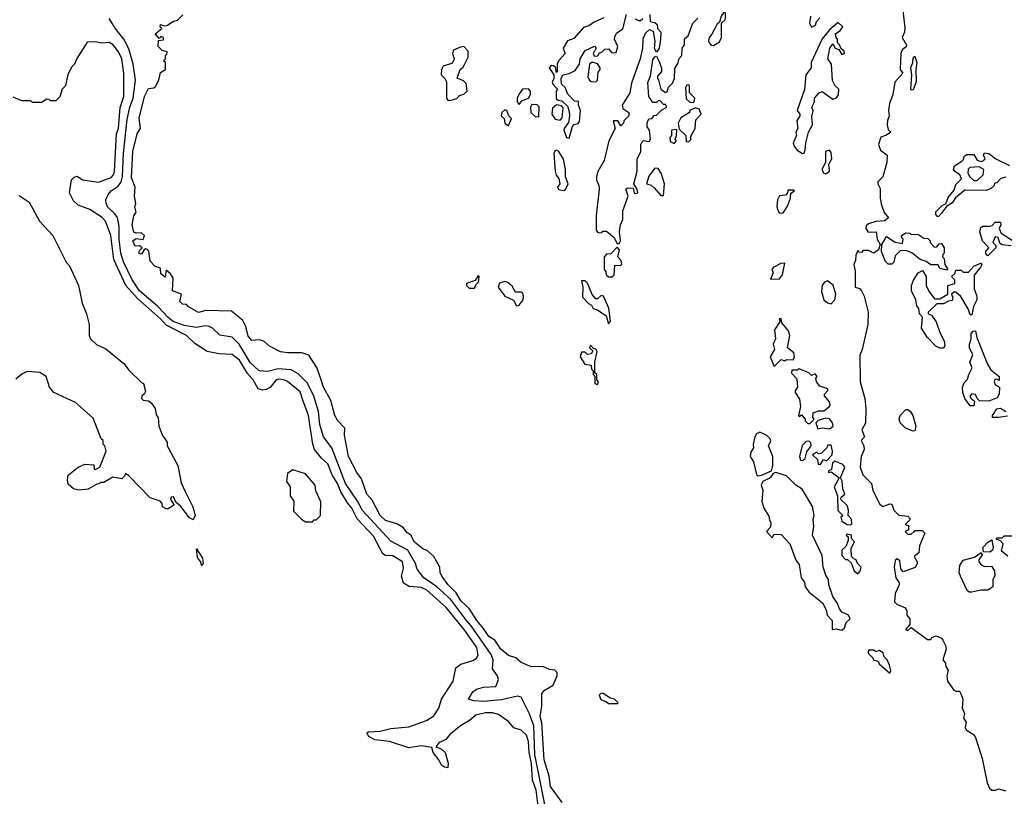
# Model space of a CAD drawing. Extents: x 1861455 to 2058065, y 200073 to 437907.
# Tile 130 of 256: x 1994902 to 2000427, y 236070 to 240425. Entities that reach past the tile are written whole.
import ezdxf

# ---------------------------------------------------------------- set-up
doc = ezdxf.new("R2010")
doc.units = 0

msp = doc.modelspace()

# ---------------------------------------------------------------- linework, layer by layer
at = {"layer": '0CON05XD'}
for points in [[(1999852.5, 240525), (1999869.2, 240379.2), (1999866.7, 240355), (1999853.8, 240325), (1999877, 240283), (1999876.7, 240273.3), (1999854.3, 240255.7), (1999845.8, 240235), (1999842.5, 240145), (1999857.5, 240125), (1999813.3, 240075), (1999801.2, 240005), (1999782, 239955), (1999776, 239915), (1999780, 239885), (1999770.7, 239859.3), (1999770, 239835), (1999775, 239810), (1999790, 239795), (1999765, 239776.7), (1999734, 239766), (1999720, 239725), (1999732.5, 239692.5), (1999770, 239665), (1999766.7, 239625), (1999745.8, 239544.2), (1999717.5, 239515), (1999717.5, 239505), (1999729.3, 239479.3), (1999730, 239425), (1999737.5, 239385), (1999753, 239343), (1999776.7, 239313.3), (1999755, 239297.5), (1999705, 239292.5), (1999665, 239281.2), (1999651.7, 239268.3), (1999650, 239255), (1999663, 239233), (1999707.5, 239235), (1999712.5, 239195), (1999730, 239165), (1999720, 239135), (1999695, 239116.7), (1999665, 239130), (1999635, 239130), (1999625, 239120), (1999611.7, 239121.7), (1999605, 239130), (1999593.3, 239105), (1999592.5, 239075), (1999583, 239053), (1999590, 239015), (1999590, 238925), (1999615, 238916.7), (1999626.2, 238905), (1999640, 238875), (1999663.3, 238785), (1999661.2, 238715), (1999630, 238575), (1999616.4, 238543.6), (1999618, 238395), (1999645, 238300), (1999650, 238245), (1999648.3, 238161.7), (1999628, 238125), (1999642.5, 238085), (1999623.3, 238065), (1999638.8, 238035), (1999641.2, 238015), (1999623.1, 237975), (1999618.8, 237915), (1999632.5, 237872.5), (1999682, 237825), (1999689.2, 237785), (1999727.6, 237707.6), (1999745, 237695.8), (1999785, 237710), (1999795, 237707.5), (1999806.7, 237675), (1999835, 237646.7), (1999885, 237640), (1999900, 237625), (1999870, 237595), (1999888.3, 237588.3), (1999890, 237565), (1999870, 237555), (1999885, 237540), (1999905, 237540), (1999920, 237555), (1999925, 237560), (1999965, 237560), (1999980, 237545), (1999950, 237475), (1999947.5, 237435), (1999920, 237415), (1999937.5, 237385), (1999937, 237373), (1999927, 237353), (1999858.3, 237328.3), (1999846.7, 237345), (1999840.7, 237390.7), (1999825, 237402.5), (1999815, 237392.5), (1999808, 237355), (1999817.5, 237295), (1999837, 237267), (1999837.5, 237255), (1999813.6, 237206.4), (1999810.6, 237160.6), (1999825, 237146.2), (1999869.3, 237129.3), (1999879.3, 237109.3), (1999880, 237085), (1999897.5, 237065), (1999897, 237033), (1999872.5, 237005), (1999885, 237000), (1999905, 237017.5), (1999995, 236950), (2000015, 236950), (2000020, 236960), (2000045, 236970), (2000075, 236956.7), (2000082.5, 236945), (2000097.5, 236915), (2000100, 236895), (2000082.5, 236835), (2000097, 236817), (2000098.3, 236798.3), (2000112.5, 236775), (2000104, 236745), (2000108, 236715), (2000144.3, 236664.3), (2000155, 236658.8), (2000175, 236660), (2000185, 236640), (2000193.3, 236615), (2000190, 236565), (2000202.5, 236535), (2000198.3, 236508.3), (2000212.5, 236485), (2000206.2, 236455), (2000212.7, 236442.7), (2000257.5, 236415), (2000267.5, 236395), (2000302.3, 236282.3), (2000330, 236145), (2000344.2, 236115), (2000355.8, 236104.2), (2000380, 236105), (2000395, 236112.5), (2000435, 236100)], [(1997851.2, 236015), (1997793.3, 236305), (1997787.8, 236465), (1997762.6, 236532.6), (1997715.6, 236625), (1997695, 236631.4), (1997605, 236610.8), (1997505, 236601.5), (1997450, 236605), (1997420, 236615), (1997445, 236656.2), (1997465, 236670.8), (1997505, 236681.1), (1997573.8, 236685), (1997589.4, 236725), (1997582.5, 236745), (1997554.3, 236785), (1997558.2, 236835), (1997548.2, 236865), (1997435, 237026.8), (1997408.7, 237055), (1997318.7, 237175), (1997242.3, 237245), (1997170.5, 237295), (1997133.1, 237343), (1997122.2, 237375), (1997080.5, 237450.5), (1996985, 237500.6), (1996825, 237672.1), (1996797.5, 237725), (1996730.3, 237825), (1996653.9, 238025), (1996607.5, 238085), (1996586.9, 238155), (1996578, 238228), (1996550.3, 238320.3), (1996515, 238389.5), (1996465, 238440), (1996425, 238460.8), (1996352, 238468), (1996295, 238452.5), (1996245.8, 238455), (1996195, 238502.5), (1996134.1, 238605), (1996095, 238645.4), (1996025.7, 238655.7), (1995984.2, 238695), (1995964.6, 238704.6), (1995945, 238707.5), (1995895, 238699.3), (1995825, 238710.4), (1995763.2, 238733.2), (1995735.4, 238755), (1995675, 238818), (1995575.1, 238905.1), (1995530.9, 238970.9), (1995485, 239066.7), (1995469.3, 239115), (1995459.5, 239195), (1995461.1, 239265), (1995450.8, 239315), (1995436.8, 239336.8), (1995395.8, 239375), (1995386.7, 239396.7), (1995385.6, 239415), (1995398.1, 239445), (1995414.7, 239465.3), (1995455, 239491.2), (1995471.1, 239515), (1995479.6, 239545), (1995485.5, 239674.5), (1995504.8, 239865), (1995520.5, 239935), (1995539.5, 239985), (1995552.4, 240085), (1995539.5, 240175), (1995515, 240261.4), (1995486.7, 240315), (1995437.7, 240377.7), (1995405, 240431.5)], [(1997946.2, 236035), (1997881.1, 236125), (1997872.1, 236182.1), (1997844.6, 236275), (1997832.6, 236482.6), (1997822.1, 236517.9), (1997831.2, 236575), (1997832, 236645), (1997845, 236663.3), (1997896.1, 236693.9), (1997918.8, 236745), (1997917.5, 236765), (1997905, 236777.1), (1997875, 236781.2), (1997838.3, 236798.3), (1997775, 236796.7), (1997755, 236803.3), (1997715, 236820), (1997685.6, 236845.6), (1997645, 236859.2), (1997601.4, 236895), (1997568, 236945), (1997535, 236965.6), (1997505, 237011.9), (1997466.5, 237055), (1997423.8, 237123.8), (1997378.5, 237165), (1997351.1, 237211.1), (1997307.1, 237255), (1997270, 237305), (1997261.2, 237325), (1997258.8, 237355), (1997226.7, 237415), (1997188.2, 237448.2), (1997165, 237458.6), (1997117.1, 237495), (1997096, 237535), (1997075, 237548.8), (1997056.4, 237576.4), (1997017.6, 237597.6), (1996955, 237615.8), (1996924.4, 237645), (1996880.7, 237730.7), (1996849.4, 237765), (1996819.5, 237849.5), (1996793.3, 237885), (1996747.1, 237975), (1996725.6, 238095), (1996727.1, 238135), (1996688, 238175), (1996670.6, 238205), (1996648.9, 238288.9), (1996605, 238367.5), (1996594, 238405), (1996570, 238475), (1996524.3, 238544.3), (1996485, 238557.5), (1996405, 238556), (1996365, 238563.1), (1996304.5, 238594.5), (1996272, 238622), (1996245, 238630), (1996205, 238626.7), (1996185, 238650), (1996171.2, 238705), (1996155, 238737.5), (1996090.7, 238790.7), (1995946.1, 238793.9), (1995905, 238782.5), (1995850, 238815), (1995838.3, 238828.3), (1995815, 238830), (1995800, 238845), (1995810, 238885), (1995760, 238905), (1995762.5, 238975), (1995749.3, 238999.3), (1995725, 239020), (1995718.3, 238981.7), (1995695, 239000), (1995692.5, 239032.5), (1995661.7, 239041.7), (1995635, 239070), (1995627.5, 239127.5), (1995618.3, 239138.3), (1995601.7, 239138.3), (1995585, 239110), (1995570, 239115), (1995575, 239130), (1995590, 239145), (1995575, 239157.5), (1995550, 239155), (1995537.5, 239185), (1995555, 239197.5), (1995595, 239192.5), (1995603.3, 239215), (1995585, 239230), (1995555, 239227.5), (1995543.6, 239233.6), (1995533.3, 239275), (1995543.3, 239325), (1995556.7, 239345), (1995547.5, 239375), (1995553.3, 239395), (1995546.7, 239435), (1995550, 239485), (1995528.8, 239538.8), (1995537.5, 239685), (1995561.4, 239785), (1995579.2, 239815), (1995572.5, 239872.5), (1995602, 239995), (1995625, 240040), (1995655, 240042.5), (1995665, 240050), (1995682.5, 240085), (1995691.7, 240128.3), (1995720, 240145), (1995720, 240185), (1995710, 240195), (1995720, 240205), (1995720, 240225), (1995728.3, 240231.7), (1995730, 240245), (1995701.7, 240251.7), (1995680, 240275), (1995681.7, 240308.3), (1995708.3, 240311.7), (1995710, 240325), (1995695, 240330), (1995685, 240320), (1995662.5, 240345), (1995700, 240375), (1995690, 240385), (1995691.7, 240398.3), (1995715, 240390), (1995727, 240393), (1995765, 240417.5), (1995787, 240423), (1995818.3, 240451.7)], [(1998180, 240435), (1998125, 240411.2), (1998095, 240390), (1998065, 240382), (1998011.2, 240318.8), (1997975, 240306.7), (1997950.8, 240265), (1997963.3, 240235), (1997926.2, 240193.8), (1997917.5, 240175), (1997918.3, 240131.7), (1997911.7, 240131.7), (1997910, 240155), (1997897, 240167), (1997885, 240167.5), (1997872.5, 240155), (1997900, 240115), (1997900, 240095), (1997890, 240075), (1997893.6, 240063.6), (1997920, 240035), (1997912.5, 240025), (1997913, 239983), (1997923, 239973), (1997945, 239970), (1997975, 239940), (1997985, 239910), (1997988, 239885), (1997981.7, 239848.3), (1997956.7, 239815), (1997956.2, 239805), (1997970, 239765), (1997985, 239760), (1998003, 239827), (1998013, 239837), (1998035, 239842.5), (1998043.3, 239855), (1998048, 239915), (1998036.7, 239945), (1998037, 239967), (1998015, 239967.5), (1997977, 240007), (1997962.5, 240045), (1997943, 240063), (1997940, 240095), (1997950, 240115), (1997985, 240123.3), (1998019.4, 240140.6), (1998043.8, 240175), (1998047.5, 240205), (1998075, 240252.5), (1998127.5, 240277.5), (1998137.5, 240265), (1998120, 240235), (1998125, 240220), (1998146.7, 240223.3), (1998155, 240240), (1998170, 240245), (1998185, 240260), (1998205, 240262.5), (1998225, 240240), (1998249.5, 240240.4), (1998257.5, 240275), (1998240, 240315), (1998240.7, 240329.3), (1998250.7, 240349.3), (1998286.2, 240373.8), (1998306.1, 240453.9)], [(1998437.5, 240455), (1998440, 240415), (1998465, 240410), (1998478.3, 240398.3), (1998480, 240375), (1998500, 240355), (1998497.5, 240315), (1998490, 240265), (1998475, 240242.5), (1998463.9, 240263.9), (1998467.5, 240305), (1998458.3, 240358.3), (1998435, 240367.5), (1998412, 240348), (1998398, 240315), (1998396.2, 240265), (1998383.8, 240205), (1998335, 240070), (1998326, 240014), (1998283.3, 239945), (1998287, 239927), (1998320, 239905), (1998320, 239885), (1998291.7, 239858.3), (1998290, 239845), (1998275, 239830), (1998258.3, 239858.3), (1998232.5, 239857.5), (1998242.5, 239815), (1998207.5, 239745), (1998181.2, 239635), (1998146.4, 239573.6), (1998139.2, 239545), (1998138.6, 239525), (1998151.4, 239495), (1998152.9, 239475), (1998136.7, 239325), (1998137.5, 239245), (1998143.6, 239233.6), (1998155, 239230), (1998168.3, 239231.7), (1998175, 239240), (1998195, 239240), (1998236.4, 239206.4), (1998255, 239170), (1998265, 239170)], [(1998265, 239170), (1998272.5, 239185), (1998267.5, 239235), (1998273.3, 239275), (1998285.8, 239304.2), (1998287, 239353), (1998316.7, 239435), (1998302.5, 239475), (1998315, 239482.5), (1998345, 239480), (1998350, 239455), (1998355, 239450), (1998370, 239455), (1998367.5, 239475), (1998347.5, 239505), (1998366.2, 239575), (1998366.7, 239645), (1998386.7, 239683.3), (1998386.7, 239725), (1998395, 239740), (1998402.5, 239747.5), (1998435, 239742.5), (1998441.2, 239755), (1998436.4, 239806.4), (1998422.5, 239825), (1998423, 239847), (1998431.7, 239868.3), (1998448.3, 239871.7), (1998461.7, 239888.3), (1998475, 239890), (1998505, 239920), (1998532.5, 239935), (1998525, 239950), (1998515, 239950), (1998495, 239970), (1998485, 239970), (1998475, 239960), (1998455, 239960), (1998432.5, 239995), (1998427, 240073), (1998441.7, 240108.3), (1998455, 240200), (1998465, 240217.5), (1998475, 240220), (1998487.5, 240195), (1998502.5, 240155), (1998502.5, 240135), (1998481.7, 240108.3), (1998480, 240095), (1998487, 240087), (1998500, 240035), (1998525, 240017.5), (1998535, 240020), (1998542.5, 240047.5), (1998565, 240070), (1998576.7, 240095), (1998578.3, 240151.7), (1998595, 240180), (1998601.7, 240208.3), (1998617.5, 240225), (1998620, 240265), (1998632.5, 240285), (1998633, 240317), (1998652.5, 240335), (1998680, 240405), (1998707, 240433)], [(1998355, 240430), (1998375, 240420), (1998385, 240420), (1998398.3, 240431.7)], [(1998795, 240280), (1998829.3, 240300.7), (1998840, 240325), (1998840, 240405), (1998860, 240425), (1998862.5, 240435), (1998861.7, 240461.7), (1998855, 240470), (1998837.5, 240445), (1998828.3, 240411.7), (1998815, 240400), (1998786.1, 240343.9), (1998770, 240325), (1998767.5, 240305), (1998773, 240293), (1998781.7, 240281.7), (1998795, 240280)], [(1999340, 240445), (1999333.3, 240405), (1999345, 240383.3), (1999366.7, 240395), (1999372.5, 240415), (1999392.5, 240435)], [(1999295, 239673.8), (1999303, 239677), (1999310, 239695), (1999312.5, 239735), (1999327.5, 239795), (1999350, 239835), (1999347, 239883), (1999353.6, 239913.6), (1999347.5, 239935), (1999362.5, 239965), (1999362.5, 239985), (1999387.5, 240015), (1999405, 240023.3), (1999465, 239980), (1999485, 239987.5), (1999496.4, 240003.6), (1999497.5, 240035), (1999477.5, 240055), (1999463.6, 240083.6), (1999456.7, 240175), (1999436.2, 240205), (1999447.5, 240265), (1999465, 240290), (1999477.5, 240265), (1999497.5, 240257.5), (1999515, 240230), (1999530, 240235), (1999528.3, 240248.3), (1999511.7, 240261.7), (1999502.5, 240285), (1999490, 240295), (1999490, 240315), (1999482.5, 240325), (1999480, 240345), (1999506.4, 240363.6), (1999520, 240385), (1999495, 240410), (1999445, 240367.5), (1999405, 240317.5), (1999343.8, 240185), (1999342.5, 240155), (1999313.8, 240115), (1999306.4, 240033.6), (1999263.6, 239916.4), (1999280, 239895), (1999280, 239885), (1999263, 239857), (1999267.5, 239815), (1999257.5, 239795), (1999260, 239775), (1999242.5, 239735), (1999246.7, 239715), (1999265, 239693.3), (1999295, 239673.8)], [(1995383.3, 239295), (1995364.4, 239315), (1995295, 239360), (1995230, 239385), (1995205, 239410), (1995182.5, 239455), (1995193, 239527), (1995208.3, 239541.7), (1995225, 239547.5), (1995255, 239527.5), (1995345, 239514.2), (1995415, 239540.6), (1995428.9, 239555), (1995435, 239573.3), (1995445.9, 239785), (1995455.8, 239815), (1995466.5, 239933.5), (1995485.8, 239995), (1995487.5, 240125), (1995475, 240206.2), (1995456.4, 240245), (1995426, 240285), (1995405, 240296.7), (1995365, 240292.5), (1995325, 240300), (1995281.7, 240298.3), (1995223, 240207), (1995210, 240175), (1995195, 240160), (1995173, 240117), (1995160, 240055), (1995140, 240035), (1995127, 239993), (1995105, 239970), (1995075, 239970), (1995068.3, 239978.3), (1995055, 239980), (1995025, 239960), (1994975, 239960), (1994965, 239970), (1994915, 239970), (1994865, 239990)], [(1997315, 239971.2), (1997355, 239982.5), (1997369.3, 240000.7), (1997395, 240007.5), (1997412.5, 240025), (1997407.8, 240067.8), (1997392.5, 240082.5), (1997357, 240097), (1997373.3, 240145), (1997390.7, 240159.3), (1997418.8, 240215), (1997417.8, 240247.8), (1997395, 240273.8), (1997375, 240271.2), (1997336.2, 240253.8), (1997331.2, 240235), (1997340.8, 240205), (1997335, 240190), (1997325, 240178.8), (1997277.5, 240165), (1997268.8, 240145), (1997266.2, 240115), (1997287.5, 240095), (1997296.1, 240076.1), (1997296.2, 239985), (1997305, 239973.3), (1997315, 239971.2)], [(1999905, 240030), (1999902.5, 240035), (1999907.5, 240115), (1999902.5, 240155), (1999913.8, 240185), (1999915, 240210), (1999925, 240220), (1999936.2, 240185), (1999930, 240145), (1999933, 240077), (1999915, 240032.5), (1999905, 240030)], [(1998135, 240077.5), (1998143.3, 240086.7), (1998148.3, 240131.7), (1998160, 240145), (1998160, 240155), (1998145, 240177.5), (1998115, 240187.5), (1998100, 240175), (1998090.8, 240105), (1998098, 240088), (1998109.3, 240079.3), (1998135, 240077.5)], [(1997705, 239950), (1997720, 239970), (1997757.5, 239985), (1997767.5, 240005), (1997767.5, 240025), (1997757, 240037), (1997723.9, 240036.1), (1997705, 240010), (1997693.3, 239985), (1997693.3, 239965), (1997705, 239950)], [(1998685, 239960), (1998690, 239985), (1998660, 240015), (1998660, 240055), (1998655, 240060), (1998645, 240057.5), (1998637.5, 240045), (1998641.2, 239981.2), (1998663, 239963), (1998685, 239960)], [(1997815, 239880), (1997816.1, 239936.1), (1997805, 239946.7), (1997775, 239950), (1997767.5, 239935), (1997770, 239905), (1997795, 239882.5), (1997815, 239880)], [(1997935, 239860.8), (1997946.2, 239875), (1997951.7, 239931.7), (1997941.7, 239941.7), (1997915, 239947.5), (1997890.8, 239929.2), (1997888, 239895), (1997907, 239867), (1997935, 239860.8)], [(1998655, 239740), (1998667, 239753), (1998668.3, 239771.7), (1998692.5, 239815), (1998696.4, 239863.6), (1998726.2, 239895), (1998715, 239922.5), (1998695, 239930), (1998661.7, 239918.3), (1998660, 239905), (1998612.5, 239875), (1998597.5, 239845), (1998601.7, 239811.7), (1998640, 239775), (1998641.7, 239741.7), (1998655, 239740)], [(1997645, 239830), (1997661.7, 239871.7), (1997646.4, 239886.4), (1997636.2, 239915), (1997625, 239920), (1997608, 239905), (1997604, 239885), (1997620.7, 239870.7), (1997623.9, 239843.9), (1997645, 239830)], [(1998575, 239730), (1998587.5, 239745), (1998580, 239755), (1998587.5, 239775), (1998590, 239805), (1998585, 239810), (1998560, 239805), (1998560, 239775), (1998550, 239765), (1998551.7, 239741.7), (1998575, 239730)], [(1997955, 239467.5), (1997965, 239472.5), (1997978.8, 239505), (1997963.9, 239543.9), (1997964.2, 239585), (1997953, 239643), (1997927.5, 239685), (1997915, 239693.3), (1997905, 239690), (1997900, 239675), (1997905.8, 239575), (1997912.3, 239552.3), (1997926.7, 239535), (1997932.5, 239505), (1997920, 239485), (1997925, 239472.5), (1997955, 239467.5)], [(1999425, 239561.2), (1999446, 239575), (1999442.5, 239615), (1999458.8, 239645), (1999455, 239680), (1999445, 239692.5), (1999423.3, 239685), (1999423.8, 239625), (1999402, 239585), (1999413.3, 239565), (1999425, 239561.2)], [(2000435, 239542), (2000407.5, 239535), (2000385, 239510), (2000371.7, 239508.3), (2000370, 239495), (2000355, 239480), (2000325, 239467.5), (2000205, 239470), (2000153.6, 239426.4), (2000135, 239397.5), (2000101.7, 239378.3), (2000075, 239340), (2000058.3, 239321.7), (2000051.7, 239321.7), (2000043, 239333), (2000043, 239347), (2000080, 239385), (2000098.3, 239391.7), (2000111.7, 239428.3), (2000145, 239470), (2000155, 239500), (2000187, 239533), (2000177.5, 239555), (2000147.5, 239575), (2000142.5, 239585), (2000147.5, 239605), (2000188.3, 239631.7), (2000198.3, 239641.7), (2000201.7, 239658.3), (2000215, 239670), (2000255, 239670), (2000275, 239636.7), (2000295, 239630), (2000307, 239633), (2000320, 239645), (2000310, 239665), (2000315, 239677.5), (2000340, 239675), (2000380, 239645), (2000455, 239607.5)], [(2000255, 239522.5), (2000275, 239523.3), (2000307.5, 239555), (2000312.5, 239585), (2000285, 239600), (2000233, 239597), (2000223, 239587), (2000222.5, 239565), (2000233.9, 239543.9), (2000255, 239522.5)], [(1998515, 239440), (1998519.2, 239505), (1998501.9, 239565), (1998485, 239590), (1998465, 239592.5), (1998433, 239547), (1998420, 239505), (1998445, 239497.5), (1998463, 239483), (1998500, 239440), (1998515, 239440)], [(1994899.3, 239439.3), (1994955, 239402.5), (1995012.5, 239295), (1995087.5, 239215), (1995162.5, 239065), (1995182.5, 239045), (1995232.5, 238935), (1995252.5, 238835), (1995277.5, 238775), (1995292.5, 238715), (1995292.5, 238655), (1995300, 238635), (1995333, 238603), (1995385, 238580), (1995486.4, 238496.4), (1995517, 238457), (1995585, 238390), (1995597.5, 238385), (1995608.8, 238341.2), (1995603, 238327), (1995586.7, 238315), (1995585, 238300), (1995595, 238291.2), (1995625, 238287.5), (1995642.5, 238275), (1995662.5, 238245), (1995668.3, 238208.3), (1995680, 238195), (1995682.5, 238145), (1995703, 238093), (1995730, 238055), (1995730, 238035), (1995790, 237925), (1995808.3, 237828.3), (1995832.5, 237775), (1995873.3, 237693.3), (1995886.2, 237645), (1995875, 237620.8), (1995855, 237632.5), (1995805.5, 237695.5), (1995778.8, 237718.8), (1995765, 237749.2), (1995752.7, 237747.3), (1995748.8, 237735), (1995767, 237707), (1995765, 237700), (1995735, 237682.5), (1995725, 237682.5), (1995703.6, 237693.6), (1995701.7, 237711.7), (1995690, 237725), (1995633.6, 237743.6), (1995515, 237867.5), (1995495, 237880), (1995490, 237865), (1995475, 237850), (1995425, 237860), (1995375, 237830), (1995355, 237830), (1995348.3, 237821.7), (1995335, 237820), (1995287, 237793), (1995235, 237787.5), (1995205, 237793.3), (1995175, 237820), (1995170, 237845), (1995175, 237870), (1995230, 237915), (1995268.3, 237931.7), (1995318.3, 237928.3), (1995320, 237905), (1995325, 237902.5), (1995352.5, 237915), (1995387.5, 238005), (1995380, 238035), (1995370, 238045), (1995370, 238065), (1995360, 238075), (1995315, 238190), (1995215, 238277.5), (1995093.6, 238333.6), (1995070, 238365), (1995050, 238425), (1995015, 238447.5), (1994945, 238452.5), (1994915, 238437.5), (1994880.7, 238409.3)], [(1999165, 239340), (1999185, 239342.5), (1999210.7, 239379.3), (1999226.7, 239425), (1999228.3, 239451.7), (1999250, 239465), (1999245, 239470), (1999211.7, 239468.3), (1999210, 239455), (1999198.3, 239441.7), (1999165, 239437.5), (1999153.8, 239415), (1999151.2, 239375), (1999156.4, 239356.4), (1999165, 239340)], [(1997814.3, 235985), (1997800, 236105), (1997779.9, 236159.9), (1997773.5, 236255), (1997760.7, 236315), (1997756.5, 236376.5), (1997745, 236412.9), (1997715, 236441.4), (1997674.5, 236454.5), (1997646.9, 236486.9), (1997589.1, 236529.1), (1997555, 236538.5), (1997515, 236538.8), (1997462, 236525), (1997425.4, 236494.6), (1997375, 236464.4), (1997315, 236415.8), (1997292.4, 236387.6), (1997278.5, 236381.5), (1997255, 236371.1), (1997237, 236347), (1997266.7, 236336.7), (1997288.9, 236315), (1997306.5, 236255), (1997305, 236230), (1997285, 236232.9), (1997268.1, 236245), (1997253.3, 236275), (1997221.9, 236315), (1997213.9, 236343.9), (1997155, 236352.5), (1997085, 236342.2), (1996977.9, 236377.9), (1996895, 236385.8), (1996862, 236405), (1996850, 236425), (1996859.3, 236430.7), (1996925, 236434.4), (1996985, 236449.4), (1997085, 236458.9), (1997185, 236495.5), (1997225, 236520.6), (1997253.6, 236565), (1997269.5, 236615), (1997334, 236715), (1997348.8, 236791.2), (1997378.3, 236811.7), (1997445, 236831.1), (1997466, 236844), (1997475, 236860), (1997466.7, 236905), (1997395.8, 237005), (1997295, 237128.2), (1997185, 237226.9), (1997155, 237240), (1997086.7, 237246.7), (1997055.4, 237265.4), (1997044.5, 237305), (1997055, 237350), (1997050, 237385), (1996995, 237418.8), (1996955, 237420.9), (1996940.1, 237430.1), (1996888.2, 237528.2), (1996796, 237626), (1996765.6, 237685.6), (1996741.3, 237715), (1996705, 237777.5), (1996684.8, 237825), (1996655, 237873.1), (1996630.7, 237935), (1996596, 237966), (1996556.7, 238015), (1996547.1, 238045), (1996521.9, 238205), (1996491.8, 238291.8), (1996475, 238337.8), (1996405.2, 238395.2), (1996385, 238404.6), (1996355, 238409.2), (1996341.4, 238405), (1996306.8, 238363.2), (1996285, 238350.4), (1996265, 238347.1), (1996240.8, 238355), (1996212.7, 238405), (1996181, 238441), (1996135, 238515.4), (1996095, 238548.1), (1996021.7, 238551.7), (1995955, 238563.8), (1995885, 238608.8), (1995837.5, 238655), (1995725, 238712.9), (1995695, 238746.5), (1995562.4, 238862.4), (1995498.6, 238935), (1995429.9, 239079.9), (1995413.8, 239215), (1995383.3, 239295)], [(2000465, 239157.5), (2000413, 239163), (2000401.7, 239171.7), (2000393, 239203), (2000375, 239207.5), (2000362.5, 239175), (2000378.3, 239158.3), (2000380, 239145), (2000335, 239100), (2000323, 239113), (2000322.5, 239125), (2000340, 239145), (2000304.1, 239184.1), (2000288.8, 239235), (2000295, 239260), (2000305, 239267.5), (2000345, 239266.7), (2000358.3, 239271.7), (2000375, 239290), (2000405, 239290), (2000406.7, 239275), (2000398, 239255), (2000408.6, 239228.6), (2000482, 239182)], [(2000105, 239020), (2000065, 239030), (2000055, 239050), (2000015, 239050), (1999988.3, 239068.3), (1999955, 239080), (1999907, 239117), (1999875, 239130), (1999841.7, 239128.3), (1999815, 239100), (1999807.5, 239065), (1999795, 239053.3), (1999775, 239053.8), (1999759.3, 239069.3), (1999737.5, 239125), (1999740, 239165), (1999765, 239210), (1999815, 239177.5), (1999855, 239170), (1999860, 239195), (1999851.7, 239201.7), (1999850, 239215), (1999875, 239230), (1999897, 239227), (1999905, 239220), (1999941.7, 239221.7), (1999975, 239200), (1999998.3, 239198.3), (2000010, 239185), (2000010, 239175), (2000035, 239150), (2000048.3, 239151.7), (2000061.7, 239168.3), (2000075, 239170), (2000090, 239145), (2000090, 239115), (2000081.7, 239108.3), (2000080, 239095), (2000090, 239085), (2000093, 239053), (2000110, 239025), (2000105, 239020)], [(1998225, 238982.5), (1998237.5, 238995), (1998241.7, 239048.3), (1998273, 239047), (1998280, 239055), (1998276.7, 239075), (1998257.5, 239095), (1998266.7, 239135), (1998255, 239150), (1998218.3, 239111.7), (1998195, 239110), (1998182.5, 239095), (1998182.5, 239025), (1998191.7, 239011.7), (1998192.5, 238995), (1998205, 238982.5), (1998225, 238982.5)], [(1999115, 238970), (1999165, 238972.5), (1999182.5, 238995), (1999195, 239060), (1999173, 239057), (1999130, 239035), (1999122.5, 239025), (1999130, 239005), (1999115, 238970)], [(2000085, 238582.5), (2000065, 238583.3), (2000042.5, 238595), (1999993.3, 238645), (1999962.5, 238695), (1999967.5, 238757.5), (1999950, 238775), (1999947.5, 238805), (1999935, 238820), (1999930, 238855), (1999906.7, 238905), (1999906.7, 238935), (1999916.4, 238963.6), (1999943.6, 239006.4), (1999968.3, 239018.3), (1999987.5, 238985), (1999987.5, 238935), (2000003, 238903), (2000035, 238860), (2000065, 238860), (2000110, 238885), (2000110, 238935), (2000150, 238945), (2000150, 238965), (2000130, 238985), (2000148.3, 239001.7), (2000155, 239020), (2000185, 239020), (2000195, 239010), (2000225, 239010), (2000255, 239042.5), (2000295, 239060), (2000300, 239055), (2000295, 239040), (2000258.3, 238991.7), (2000257.5, 238915), (2000272.5, 238875), (2000272.5, 238855), (2000253.6, 238816.4), (2000245, 238770), (2000235, 238770), (2000224, 238804), (2000183, 238873), (2000155, 238897.5), (2000143, 238897), (2000130, 238885), (2000137.5, 238865), (2000135, 238850), (2000113, 238847), (2000085, 238832.5), (2000048.3, 238831.7), (2000000, 238785), (2000000, 238775), (2000018.3, 238768.3), (2000045, 238730), (2000065, 238670), (2000090, 238625), (2000093, 238597), (2000085, 238582.5)], [(1997455, 238920), (1997461.7, 238938.3), (1997477, 238953), (1997480, 238985), (1997475, 238990), (1997458.3, 238961.7), (1997410, 238945), (1997410, 238935), (1997425, 238920), (1997455, 238920)], [(1997690, 238820), (1997705, 238823.3), (1997726.8, 238853.2), (1997729.2, 238875), (1997722.7, 238892.7), (1997715, 238898), (1997685, 238897.5), (1997665, 238930), (1997641.7, 238951.7), (1997625, 238957.5), (1997595, 238947.5), (1997587.5, 238925), (1997624.1, 238874.1), (1997673, 238853), (1997690, 238820)], [(1998205, 238720), (1998216.7, 238735), (1998207.7, 238807.7), (1998177.5, 238875), (1998165, 238877.5), (1998145, 238860), (1998135, 238860), (1998114.1, 238884.1), (1998088.3, 238948.3), (1998075, 238960), (1998055, 238960), (1998061.2, 238925), (1998059.5, 238869.6), (1998093.8, 238833.8), (1998110, 238825), (1998120, 238805), (1998145, 238797.5), (1998192.5, 238765), (1998205, 238720)], [(1999455, 238832.5), (1999476.2, 238855), (1999480.8, 238885), (1999466.7, 238936.7), (1999435, 238960), (1999417.6, 238952.4), (1999404.5, 238935.5), (1999400.6, 238900.6), (1999414.2, 238854.2), (1999435, 238836.7), (1999455, 238832.5)], [(1999135, 238480), (1999175, 238520), (1999195, 238512.5), (1999205, 238520), (1999241.7, 238518.3), (1999250, 238535), (1999245, 238556.7), (1999210, 238585), (1999222.5, 238655), (1999215, 238680), (1999177.5, 238725), (1999175, 238750), (1999163, 238747), (1999170, 238735), (1999137.5, 238685), (1999143.3, 238635), (1999130, 238605), (1999137.5, 238575), (1999113.3, 238535), (1999135, 238480)], [(2000255, 238260), (2000235, 238260), (2000205, 238300), (2000193.3, 238335), (2000192.5, 238365), (2000201.7, 238388.3), (2000220.7, 238409.3), (2000226.7, 238435), (2000246.4, 238473.6), (2000233.3, 238505), (2000250, 238545), (2000231.2, 238585), (2000231.2, 238605), (2000240, 238635), (2000240, 238665), (2000251.7, 238678.3), (2000265, 238680), (2000273, 238643), (2000333, 238493), (2000351.7, 238461.7), (2000397.5, 238425), (2000398.3, 238401.7), (2000385, 238410), (2000373.6, 238406.4), (2000370, 238395), (2000375, 238380), (2000400, 238365), (2000397.5, 238325), (2000387.5, 238305), (2000340, 238285), (2000288.3, 238288.3), (2000275, 238300), (2000265, 238322.5), (2000245, 238327.5), (2000233.3, 238313.3), (2000240, 238300), (2000260, 238285), (2000255, 238260)], [(1998145, 238380), (1998150, 238395), (1998140, 238405), (1998140, 238435), (1998130, 238445), (1998130, 238505), (1998142.5, 238565), (1998135, 238577.5), (1998121.7, 238581.7), (1998105, 238600), (1998100, 238585), (1998117.5, 238567.5), (1998109.3, 238550.7), (1998088.3, 238548.3), (1998075, 238560), (1998055, 238560), (1998047.5, 238535), (1998073.6, 238493.6), (1998108.3, 238488.3), (1998110, 238465), (1998120, 238455), (1998120, 238435), (1998130, 238425), (1998130, 238385), (1998145, 238380)], [(1999335, 238160), (1999360, 238185), (1999352.5, 238195), (1999355, 238220), (1999385, 238232.5), (1999415, 238232.5), (1999446, 238255), (1999450, 238265), (1999445, 238282.5), (1999417.5, 238315), (1999417.5, 238325), (1999436.7, 238345), (1999436.7, 238355), (1999390.7, 238370.7), (1999372.5, 238395), (1999370, 238415), (1999376.7, 238425), (1999365, 238440), (1999345, 238430), (1999330, 238445), (1999275, 238467.5), (1999265, 238460), (1999235, 238460), (1999233, 238443), (1999261.7, 238411.7), (1999266.7, 238365), (1999253.8, 238346.2), (1999253.3, 238335), (1999277, 238297), (1999282.5, 238255), (1999272.5, 238205), (1999275, 238200), (1999288.3, 238208.3), (1999310, 238185), (1999310, 238175), (1999325, 238160), (1999335, 238160)], [(1999915, 238116.7), (1999872.5, 238135), (1999842, 238165), (1999837.5, 238185), (1999842, 238205), (1999875, 238240), (1999885, 238240), (1999899.3, 238229.3), (1999912.5, 238205), (1999930, 238145), (1999925, 238120), (1999915, 238116.7)], [(2000445, 238202.5), (2000395, 238193.3), (2000360, 238195), (2000360, 238205), (2000385, 238243.3), (2000405, 238246.2), (2000435, 238227.5)], [(1999445, 238130), (1999466, 238145), (1999463.3, 238165), (1999445, 238186.7), (1999425, 238190), (1999383, 238177), (1999370, 238165), (1999380, 238130), (1999405, 238136.7), (1999445, 238130)], [(1999045, 237866.7), (1999065, 237871.2), (1999120, 237895), (1999127.5, 237925), (1999127.5, 237975), (1999103.3, 238035), (1999116.4, 238063.6), (1999112.5, 238075), (1999095, 238092.5), (1999055, 238112.5), (1999037, 238103), (1999027.5, 238085), (1999017.5, 238045), (1999020, 238025), (1999005, 238000), (1999001.2, 237975), (1999020, 237945), (1999036.7, 237875), (1999045, 237866.7)], [(1999295, 237953.3), (1999310, 237965), (1999318.3, 238001.7), (1999342.5, 238035), (1999341.7, 238051.7), (1999331.7, 238061.7), (1999315, 238060), (1999293, 238037), (1999276.7, 237975), (1999282.5, 237955), (1999295, 237953.3)], [(1999395, 237930), (1999411.7, 237958.3), (1999428.3, 237951.7), (1999460, 237985), (1999462.5, 238005), (1999455, 238040), (1999435, 238040), (1999430, 238025), (1999398.3, 237991.7), (1999385, 237990), (1999375, 238000), (1999350, 237985), (1999378.3, 237958.3), (1999381.7, 237931.7), (1999395, 237930)], [(1999565, 237592.5), (1999571.7, 237598.3), (1999570, 237625), (1999550, 237645), (1999552.5, 237675), (1999545, 237700), (1999510, 237735), (1999511.7, 237748.3), (1999532.5, 237765), (1999521.2, 237795), (1999516.8, 237836.8), (1999506.7, 237855), (1999531.1, 237915), (1999520.7, 237930.7), (1999475, 237950), (1999462.5, 237937.5), (1999457, 237903), (1999440, 237895), (1999440, 237885), (1999455, 237890), (1999500, 237855), (1999471.2, 237805), (1999490, 237755), (1999493, 237673), (1999520, 237645), (1999510, 237635), (1999515, 237612.5), (1999545, 237593.3), (1999565, 237592.5)], [(1996545, 237610), (1996555, 237620), (1996565, 237620), (1996590, 237645), (1996591.7, 237721.7), (1996563, 237783), (1996560, 237815), (1996505, 237877.5), (1996435, 237900), (1996405, 237880), (1996400, 237835), (1996420, 237805), (1996420, 237755), (1996440, 237725), (1996438.3, 237668.3), (1996483.3, 237623.3), (1996505, 237610), (1996545, 237610)], [(1999515, 237002.5), (1999530, 237015), (1999540, 237045), (1999562.5, 237065), (1999552.5, 237085), (1999515, 237102.5), (1999500, 237125), (1999490.7, 237150.7), (1999465, 237190), (1999442.5, 237255), (1999440, 237285), (1999425, 237310), (1999411.2, 237355), (1999405, 237420), (1999350, 237535), (1999358.8, 237585), (1999353.9, 237623.9), (1999360, 237645), (1999350, 237695), (1999293, 237793), (1999256.7, 237815), (1999205, 237866.2), (1999145, 237886.7), (1999130.7, 237879.3), (1999113.3, 237855), (1999071.2, 237835), (1999062.7, 237817.3), (1999071.2, 237785), (1999066.7, 237725), (1999077.5, 237685), (1999105, 237640), (1999108.3, 237618.3), (1999117.5, 237605), (1999115, 237580), (1999092.5, 237555), (1999125, 237520), (1999135, 237540), (1999175, 237537.5), (1999222.5, 237485), (1999256.7, 237395), (1999275, 237370), (1999287.5, 237295), (1999305, 237270), (1999310, 237245), (1999332.5, 237215), (1999407.5, 237155), (1999426.4, 237116.4), (1999432.5, 237085), (1999460, 237055), (1999460, 237005), (1999485, 237010), (1999503, 237003), (1999515, 237002.5)], [(1999605, 237317.5), (1999618, 237332), (1999623.3, 237355), (1999602.5, 237375), (1999596.4, 237396.4), (1999581.7, 237401.7), (1999570, 237415), (1999568.3, 237461.7), (1999586.4, 237496.4), (1999570, 237515), (1999570, 237535), (1999545, 237540), (1999540, 237535), (1999550, 237525), (1999550, 237505), (1999538.3, 237471.7), (1999515, 237450), (1999515, 237420), (1999535, 237397.5), (1999547.5, 237397.5), (1999568.3, 237378.3), (1999584.5, 237334.5), (1999605, 237317.5)], [(2000345, 237438.8), (2000310, 237440), (2000306.7, 237465), (2000334.1, 237495.9), (2000357.5, 237507.5), (2000363.8, 237465), (2000359.5, 237450.4), (2000345, 237438.8)], [(2000446.1, 237416.1), (2000410, 237445), (2000420, 237485), (2000405, 237502.5), (2000381.7, 237511.7), (2000385, 237520), (2000415, 237520), (2000425, 237530), (2000475, 237530)], [(1995925, 237362.5), (1995916.7, 237386.7), (1995899.5, 237409.6), (1995895, 237457.5), (1995928.8, 237405), (1995932.5, 237375), (1995925, 237362.5)], [(2000245, 237213.8), (2000230, 237215), (2000217.5, 237225), (2000180, 237305), (2000173.8, 237325), (2000176.7, 237365), (2000196.4, 237393.6), (2000258.8, 237411.2), (2000297.5, 237437.5), (2000302.5, 237425), (2000283.6, 237396.4), (2000284.2, 237384.2), (2000297.5, 237367.5), (2000315, 237358.8), (2000355, 237360), (2000372.5, 237335), (2000373, 237307), (2000362.5, 237285), (2000362.5, 237245), (2000335, 237226.7), (2000294.1, 237225.9), (2000245, 237213.8)], [(1999785, 236760), (1999790, 236775), (1999782.5, 236805), (1999770, 236835), (1999751.7, 236851.7), (1999747.5, 236875), (1999725, 236887.5), (1999705, 236880), (1999695, 236890), (1999665, 236890), (1999663, 236873), (1999690, 236845), (1999690, 236835), (1999718.3, 236828.3), (1999723.6, 236813.6), (1999785, 236760)], [(1998255, 236590), (1998260, 236595), (1998240, 236615), (1998215, 236620), (1998175, 236647.5), (1998163, 236647), (1998153, 236637), (1998162.3, 236612.3), (1998195, 236600), (1998205, 236590), (1998255, 236590)]]:
    msp.add_lwpolyline(points, dxfattribs=at)

doc.saveas('drawing.dxf')
